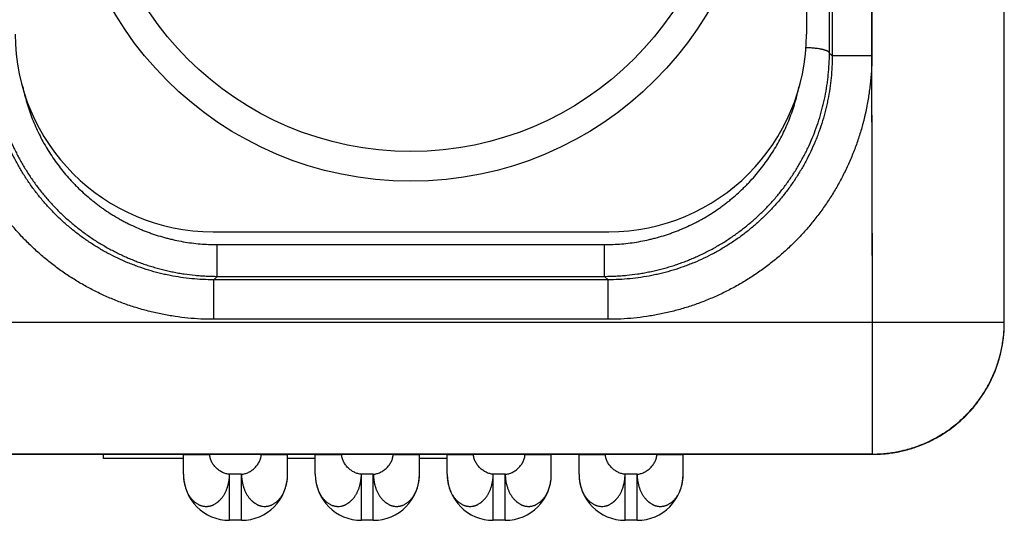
# Model space of a CAD drawing. Header units: inches. Extents: x 0 to 22, y 0 to 17.
# Tile 49 of 56: x 14.8 to 15.6, y 12.1 to 12.5. Entities that reach past the tile are written whole.
import ezdxf

# ---------------------------------------------------------------- set-up
doc = ezdxf.new("R2010")
doc.units = ezdxf.units.IN
doc.header["$LTSCALE"] = 1.21
doc.header["$MEASUREMENT"] = 0
doc.layers.get('0').update_dxf_attribs({"linetype": 'CONTINUOUS'})

msp = doc.modelspace()

# ---------------------------------------------------------------- linework, layer by layer
at = {"color": 6, "linetype": 'Continuous'}
for p, q in [((15.58089, 12.25609), (15.58089, 14.91539)), ((15.43089, 12.91502), (15.43089, 12.47502)), ((15.4805, 12.45851), (15.48089, 12.9101)), ((15.45038, 12.90011), (15.45038, 12.45851)), ((15.48037, 12.90011), (15.4805, 12.45851)), ((15.44829, 12.46059), (15.44853, 12.52596)), ((15.44829, 12.46059), (15.45038, 12.45851)), ((15.48037, 12.45851), (15.45038, 12.45851)), ((15.48089, 12.25629), (15.4805, 12.45851)), ((15.48088, 12.27915), (15.4805, 12.45851)), ((14.98089, 12.32502), (15.28089, 12.32502)), ((14.98401, 12.31524), (15.27778, 12.31524)), ((14.98401, 12.29116), (14.98401, 12.31524)), ((15.27778, 12.29116), (15.27778, 12.31524)), ((14.98138, 12.28853), (14.98401, 12.29116)), ((14.98401, 12.29116), (15.27778, 12.29116)), ((15.27778, 12.29116), (15.28041, 12.28853)), ((15.28041, 12.28853), (14.98138, 12.28853)), ((14.98138, 12.25854), (14.98138, 12.28853)), ((15.28041, 12.25854), (15.28041, 12.28853)), ((14.68089, 12.25629), (15.58089, 12.25629)), ((15.28041, 12.25854), (14.98138, 12.25854)), ((15.48089, 12.15609), (15.48089, 12.25629)), ((15.58089, 12.25609), (15.56699, 12.25609)), ((15.58087, 12.25393), (15.58089, 12.25609)), ((15.57139, 12.21354), (15.57269, 12.21642)), ((15.57269, 12.21641), (15.57389, 12.21932)), ((15.5516, 12.18537), (15.55379, 12.18763)), ((15.54463, 12.17902), (15.54702, 12.18107)), ((15.54934, 12.18318), (15.5516, 12.18537)), ((15.52056, 12.16428), (15.52343, 12.16558)), ((15.52342, 12.16558), (15.52626, 12.16696)), ((15.48089, 12.1563), (14.78089, 12.1563)), ((14.78089, 12.15619), (15.48089, 12.15609)), ((14.89789, 12.15302), (14.89789, 12.15618)), ((14.95839, 12.14102), (14.95839, 12.15602)), ((15.01739, 12.15602), (15.01739, 12.15616)), ((15.01739, 12.15602), (15.03739, 12.15602)), ((15.03739, 12.14102), (15.03739, 12.15615)), ((15.05839, 12.14102), (15.05839, 12.15615)), ((15.05839, 12.15602), (15.07839, 12.15602)), ((15.07839, 12.15602), (15.07839, 12.15615)), ((15.11739, 12.15602), (15.11739, 12.15614)), ((15.11739, 12.15602), (15.13739, 12.15602)), ((15.13739, 12.14102), (15.13739, 12.15614)), ((15.15839, 12.14102), (15.15839, 12.15614)), ((15.15839, 12.15602), (15.17839, 12.15602)), ((15.17839, 12.15602), (15.17839, 12.15613)), ((15.21739, 12.15602), (15.21739, 12.15613)), ((15.21739, 12.15602), (15.23739, 12.15602)), ((15.23739, 12.14102), (15.23739, 12.15612)), ((15.25839, 12.14102), (15.25839, 12.15612)), ((15.25839, 12.15602), (15.27839, 12.15602)), ((15.27839, 12.15602), (15.27839, 12.15612)), ((15.33739, 12.14102), (15.33739, 12.15602)), ((15.48089, 12.15609), (15.48089, 12.15609)), ((15.49022, 12.15652), (15.49335, 12.15686)), ((15.49645, 12.1573), (15.49956, 12.15784)), ((15.49955, 12.15784), (15.50264, 12.15848)), ((15.50263, 12.15848), (15.5057, 12.15921)), ((15.50569, 12.15921), (15.50873, 12.16004)), ((15.50873, 12.16004), (15.51174, 12.16096)), ((14.95839, 12.15302), (14.89789, 12.15302)), ((15.05839, 12.15302), (15.03739, 12.15302)), ((15.15839, 12.15302), (15.13739, 12.15302)), ((15.00239, 12.14102), (14.99339, 12.14102)), ((14.99339, 12.10602), (14.99339, 12.14102)), ((15.00239, 12.10602), (15.00239, 12.14102)), ((15.10239, 12.14102), (15.09339, 12.14102)), ((15.09339, 12.10602), (15.09339, 12.14102)), ((15.10239, 12.10602), (15.10239, 12.14102)), ((15.20239, 12.14102), (15.19339, 12.14102)), ((15.19339, 12.10602), (15.19339, 12.14102)), ((15.20239, 12.10602), (15.20239, 12.14102)), ((15.30239, 12.14102), (15.29339, 12.14102)), ((15.29339, 12.10602), (15.29339, 12.14102)), ((15.30239, 12.10602), (15.30239, 12.14102)), ((15.00239, 12.10602), (14.99339, 12.10602)), ((15.10239, 12.10602), (15.09339, 12.10602)), ((15.20239, 12.10602), (15.19339, 12.10602)), ((15.30239, 12.10602), (15.29339, 12.10602))]:
    msp.add_line(p, q, dxfattribs=at)
at = {"color": 7, "linetype": 'Continuous'}
for p, q in [((14.95839, 12.15602), (14.95839, 12.15617)), ((14.95839, 12.15602), (14.97839, 12.15602)), ((14.97839, 12.15602), (14.97839, 12.15616)), ((15.31739, 12.15602), (15.31739, 12.15611)), ((15.31739, 12.15602), (15.33739, 12.15602)), ((15.33739, 12.15602), (15.33739, 12.15611))]:
    msp.add_line(p, q, dxfattribs=at)
at = {"color": 6, "linetype": 'Continuous'}
for points in [[(15.58012, 12.24363), (15.58046, 12.24675), (15.5807, 12.24989), (15.58085, 12.25303), (15.58087, 12.25393)], [(15.57777, 12.23127), (15.5785, 12.23434), (15.57914, 12.23742), (15.57967, 12.24051), (15.58012, 12.24364)], [(15.57777, 12.23128), (15.5785, 12.23434), (15.57914, 12.23742), (15.57968, 12.24052)], [(15.57389, 12.21931), (15.575, 12.22225), (15.57602, 12.22523), (15.57694, 12.22824), (15.57777, 12.23128)], [(15.57389, 12.21932), (15.575, 12.22226), (15.57602, 12.22524), (15.57694, 12.22825)], [(15.56698, 12.2052), (15.56854, 12.20793), (15.57001, 12.21072), (15.5714, 12.21355)], [(15.56699, 12.20521), (15.56854, 12.20794), (15.57002, 12.21072)], [(15.55992, 12.1948), (15.5618, 12.19732), (15.56361, 12.19989), (15.56534, 12.20252), (15.56699, 12.20521)], [(15.55992, 12.19481), (15.56181, 12.19732), (15.56362, 12.1999), (15.56534, 12.20253)], [(15.55379, 12.18762), (15.55591, 12.18995), (15.55795, 12.19234), (15.55992, 12.19481)], [(15.55379, 12.18763), (15.55591, 12.18996), (15.55795, 12.19235)], [(15.53444, 12.17163), (15.53707, 12.17335), (15.53965, 12.17516), (15.54216, 12.17705), (15.54463, 12.17902)], [(15.54462, 12.17902), (15.54701, 12.18106), (15.54935, 12.18318)], [(15.52625, 12.16696), (15.52903, 12.16843), (15.53176, 12.16999), (15.53445, 12.17163)], [(15.53445, 12.17163), (15.53708, 12.17336), (15.53965, 12.17517), (15.54217, 12.17706)], [(15.51173, 12.16096), (15.51471, 12.16197), (15.51765, 12.16308), (15.52056, 12.16429)], [(15.52626, 12.16696), (15.52904, 12.16843), (15.53177, 12.16999)], [(15.48089, 12.15609), (15.48394, 12.15613), (15.48708, 12.15628), (15.49021, 12.15652), (15.49334, 12.15686), (15.49646, 12.1573)], [(15.48091, 12.15609), (15.48394, 12.15613), (15.48709, 12.15628), (15.49022, 12.15652)], [(15.51174, 12.16096), (15.51472, 12.16198), (15.51766, 12.16309)]]:
    msp.add_lwpolyline(points, dxfattribs=at)
for radius in [0.26172, 0.2391]:
    msp.add_circle((15.13089, 12.62502), radius, dxfattribs=at)
for centre, radius, start, end in [((14.98089, 12.47502), 0.15, 180, 270), ((15.28089, 12.47502), 0.15, 270, 360), ((14.99339, 12.14102), 0.035, 180, 270), ((15.00239, 12.14102), 0.035, 270, 360), ((15.09339, 12.14102), 0.035, 180, 270), ((15.10239, 12.14102), 0.035, 270, 360), ((15.19339, 12.14102), 0.035, 180, 270), ((15.20239, 12.14102), 0.035, 270, 360), ((15.29339, 12.14102), 0.035, 180, 270), ((15.30239, 12.14102), 0.035, 270, 360)]:
    msp.add_arc(centre, radius, start, end, dxfattribs=at)
for points, knots in [([(15.44829, 12.46059), (15.44829, 12.46062), (15.44828, 12.46069), (15.44826, 12.46078), (15.44822, 12.46087), (15.44818, 12.46097), (15.44812, 12.46106), (15.44803, 12.46119), (15.44789, 12.46135), (15.44768, 12.46153), (15.44743, 12.46171), (15.44715, 12.46189), (15.44682, 12.46207), (15.44645, 12.46224), (15.44605, 12.46241), (15.44561, 12.46258), (15.44513, 12.46274), (15.44461, 12.4629), (15.44406, 12.46305), (15.44348, 12.46319), (15.44287, 12.46334), (15.44222, 12.46347), (15.44155, 12.4636), (15.44084, 12.46373), (15.43986, 12.46388), (15.43856, 12.46406), (15.43695, 12.46425), (15.43525, 12.4644), (15.4335, 12.46452), (15.43171, 12.4646), (15.4305, 12.46464), (15.42989, 12.46465)], [0, 0, 0, 0, 0.004865, 0.009839, 0.014977, 0.020326, 0.025928, 0.031818, 0.044569, 0.058772, 0.074549, 0.091985, 0.111135, 0.132032, 0.154682, 0.179066, 0.205153, 0.23291, 0.262295, 0.293267, 0.325778, 0.359783, 0.395226, 0.43204, 0.470152, 0.549981, 0.634125, 0.721985, 0.812845, 0.905819, 1, 1, 1, 1]), ([(14.98138, 12.25854), (14.97811, 12.25854), (14.97157, 12.2587), (14.96178, 12.25942), (14.95204, 12.26062), (14.94398, 12.26202), (14.93758, 12.26337), (14.93121, 12.26488), (14.92333, 12.26706), (14.91556, 12.26963), (14.90942, 12.27191), (14.90334, 12.27434), (14.89586, 12.27765), (14.88855, 12.28133), (14.88282, 12.28449), (14.87858, 12.28696), (14.8744, 12.28953), (14.86891, 12.2931), (14.86222, 12.29782), (14.85576, 12.30285), (14.85075, 12.30707), (14.84585, 12.3114), (14.83992, 12.31705), (14.83428, 12.32298), (14.82994, 12.32788), (14.82678, 12.33164), (14.82371, 12.33547), (14.81975, 12.34068), (14.81504, 12.34737), (14.80978, 12.35567), (14.80494, 12.36422), (14.80127, 12.37153), (14.79854, 12.37748), (14.79661, 12.38199), (14.79478, 12.38655), (14.79307, 12.39115), (14.79147, 12.39579), (14.78999, 12.40047), (14.78885, 12.4044), (14.788, 12.40756), (14.78739, 12.40994), (14.78681, 12.41232), (14.78627, 12.41471), (14.78575, 12.41711), (14.78477, 12.42192), (14.78394, 12.42675), (14.78325, 12.43161), (14.78293, 12.43404), (14.78268, 12.43607), (14.7825, 12.4377), (14.78232, 12.43933), (14.78212, 12.44136), (14.78191, 12.44381), (14.78172, 12.44625), (14.78151, 12.44952), (14.78133, 12.4536), (14.78128, 12.45687), (14.78128, 12.45851)], [0, 0, 0, 0, 0.031228, 0.062465, 0.093704, 0.124945, 0.140567, 0.15619, 0.187436, 0.218684, 0.23431, 0.249937, 0.281189, 0.312442, 0.328071, 0.343699, 0.359328, 0.374957, 0.406214, 0.437471, 0.453101, 0.468731, 0.499989, 0.531247, 0.546877, 0.562507, 0.578138, 0.593768, 0.625025, 0.65628, 0.687533, 0.718785, 0.734413, 0.750042, 0.765671, 0.7813, 0.796928, 0.812555, 0.828179, 0.83599, 0.843801, 0.851611, 0.85942, 0.867229, 0.875038, 0.906276, 0.914087, 0.9219, 0.929712, 0.933619, 0.937525, 0.945338, 0.953151, 0.960962, 0.968772, 0.984388, 1, 1, 1, 1]), ([(14.98138, 12.28853), (14.9786, 12.28853), (14.97304, 12.28867), (14.96472, 12.28928), (14.95644, 12.2903), (14.94959, 12.29149), (14.94415, 12.29264), (14.93874, 12.29392), (14.93203, 12.29578), (14.92543, 12.29796), (14.92022, 12.29989), (14.91505, 12.30196), (14.90869, 12.30478), (14.90248, 12.3079), (14.8976, 12.31059), (14.894, 12.31269), (14.89044, 12.31487), (14.88694, 12.31715), (14.8835, 12.31951), (14.88012, 12.32196), (14.8768, 12.32448), (14.87245, 12.32796), (14.86719, 12.3325), (14.86215, 12.3373), (14.85826, 12.34128), (14.85542, 12.34434), (14.85266, 12.34747), (14.84997, 12.35066), (14.84736, 12.35392), (14.84399, 12.35835), (14.83999, 12.36404), (14.83552, 12.37109), (14.83141, 12.37835), (14.82766, 12.38581), (14.82484, 12.39217), (14.82277, 12.39734), (14.82083, 12.40255), (14.81865, 12.40916), (14.8168, 12.41586), (14.81552, 12.42127), (14.81437, 12.42671), (14.81318, 12.43356), (14.81216, 12.44185), (14.81154, 12.45017), (14.81141, 12.45573), (14.81141, 12.45851)], [0, 0, 0, 0, 0.031228, 0.062466, 0.093705, 0.124946, 0.140568, 0.156191, 0.187437, 0.218686, 0.234313, 0.249939, 0.281192, 0.312445, 0.328074, 0.343703, 0.359332, 0.374961, 0.390591, 0.406221, 0.42185, 0.43748, 0.468738, 0.499997, 0.515627, 0.531258, 0.546888, 0.562518, 0.578148, 0.593778, 0.625035, 0.656292, 0.687547, 0.718801, 0.750054, 0.765681, 0.781308, 0.812557, 0.843804, 0.859427, 0.87505, 0.906291, 0.937532, 0.968771, 1, 1, 1, 1]), ([(14.81349, 12.46059), (14.8135, 12.45784), (14.81366, 12.45232), (14.81418, 12.44545), (14.81481, 12.43997), (14.81556, 12.43451), (14.81676, 12.42772), (14.8186, 12.41964), (14.82082, 12.41166), (14.82344, 12.4038), (14.82644, 12.39607), (14.82925, 12.38975), (14.83168, 12.38479), (14.83424, 12.37988), (14.83766, 12.37385), (14.84137, 12.368), (14.84451, 12.36344), (14.84776, 12.35894), (14.85203, 12.35347), (14.85657, 12.34822), (14.86035, 12.34415), (14.86423, 12.34017), (14.86927, 12.33537), (14.87454, 12.33082), (14.87888, 12.32734), (14.88332, 12.32396), (14.88902, 12.31995), (14.89608, 12.31546), (14.90337, 12.31133), (14.90961, 12.30819), (14.91468, 12.30585), (14.91854, 12.3042), (14.92243, 12.30264), (14.92636, 12.30117), (14.93033, 12.29981), (14.93433, 12.29853), (14.93836, 12.29736), (14.94242, 12.29629), (14.9465, 12.29532), (14.95061, 12.29444), (14.95474, 12.29367), (14.96027, 12.29278), (14.96583, 12.29209), (14.97142, 12.29161), (14.97701, 12.29126), (14.98121, 12.29116), (14.98401, 12.29116)], [0, 0, 0, 0, 0.030972, 0.061963, 0.077465, 0.092967, 0.123975, 0.154991, 0.18602, 0.217067, 0.248131, 0.279215, 0.294765, 0.310321, 0.341446, 0.372593, 0.388176, 0.403765, 0.43496, 0.466178, 0.481798, 0.497423, 0.528689, 0.55998, 0.575635, 0.591296, 0.622633, 0.653992, 0.685373, 0.716773, 0.732481, 0.748194, 0.763912, 0.779633, 0.795358, 0.811086, 0.826818, 0.842553, 0.85829, 0.874031, 0.889773, 0.905517, 0.937007, 0.952755, 0.968505, 1, 1, 1, 1]), ([(15.27778, 12.29116), (15.28058, 12.29116), (15.28478, 12.29126), (15.29037, 12.29161), (15.29595, 12.29209), (15.30152, 12.29278), (15.30705, 12.29367), (15.31118, 12.29444), (15.31528, 12.29532), (15.31937, 12.29629), (15.32343, 12.29736), (15.32746, 12.29853), (15.33146, 12.29981), (15.33543, 12.30117), (15.33936, 12.30264), (15.34325, 12.3042), (15.3471, 12.30585), (15.35218, 12.30818), (15.35717, 12.3107), (15.36206, 12.3134), (15.36688, 12.31621), (15.37277, 12.31995), (15.37847, 12.32396), (15.3829, 12.32734), (15.38725, 12.33082), (15.39147, 12.33446), (15.39554, 12.33825), (15.39853, 12.34116), (15.40144, 12.34415), (15.40522, 12.34822), (15.40885, 12.35242), (15.41232, 12.35675), (15.41484, 12.36007), (15.41728, 12.36344), (15.42042, 12.368), (15.42413, 12.37385), (15.42755, 12.37988), (15.43011, 12.38479), (15.43254, 12.38975), (15.43535, 12.39607), (15.43835, 12.4038), (15.44097, 12.41166), (15.44319, 12.41964), (15.44503, 12.42772), (15.44622, 12.43451), (15.44698, 12.43997), (15.4476, 12.44545), (15.44813, 12.45232), (15.44828, 12.45784), (15.44829, 12.46059)], [0, 0, 0, 0, 0.031495, 0.047244, 0.062993, 0.094482, 0.110226, 0.125968, 0.141708, 0.157446, 0.17318, 0.188912, 0.20464, 0.220365, 0.236086, 0.251803, 0.267516, 0.283224, 0.314624, 0.330318, 0.346006, 0.377365, 0.408702, 0.424363, 0.440018, 0.471308, 0.486945, 0.502577, 0.518202, 0.533821, 0.565039, 0.580641, 0.596236, 0.611825, 0.627409, 0.658556, 0.689681, 0.705236, 0.720787, 0.75187, 0.782934, 0.81398, 0.84501, 0.876026, 0.907033, 0.922536, 0.938037, 0.969028, 1, 1, 1, 1]), ([(15.45038, 12.45851), (15.45038, 12.45573), (15.45024, 12.45017), (15.44963, 12.44185), (15.44861, 12.43356), (15.44742, 12.42671), (15.44627, 12.42127), (15.44499, 12.41586), (15.44313, 12.40916), (15.44095, 12.40255), (15.43902, 12.39734), (15.43695, 12.39217), (15.43413, 12.38581), (15.43038, 12.37835), (15.42627, 12.37109), (15.4218, 12.36404), (15.4178, 12.35835), (15.41443, 12.35392), (15.41182, 12.35066), (15.40913, 12.34747), (15.40637, 12.34434), (15.40353, 12.34128), (15.39964, 12.3373), (15.3946, 12.3325), (15.38933, 12.32796), (15.38499, 12.32448), (15.38167, 12.32196), (15.37829, 12.31951), (15.37484, 12.31715), (15.37135, 12.31487), (15.36779, 12.31269), (15.36419, 12.31059), (15.35931, 12.3079), (15.3531, 12.30478), (15.34674, 12.30196), (15.34157, 12.29989), (15.33636, 12.29796), (15.32975, 12.29578), (15.32305, 12.29392), (15.31764, 12.29264), (15.3122, 12.29149), (15.30535, 12.2903), (15.29706, 12.28928), (15.28874, 12.28867), (15.28318, 12.28853), (15.28041, 12.28853)], [0, 0, 0, 0, 0.031229, 0.062468, 0.093709, 0.12495, 0.140573, 0.156196, 0.187443, 0.218692, 0.234319, 0.249946, 0.281199, 0.312453, 0.343708, 0.374965, 0.406222, 0.421852, 0.437482, 0.453112, 0.468742, 0.484373, 0.500003, 0.531262, 0.56252, 0.57815, 0.593779, 0.609409, 0.625039, 0.640668, 0.656297, 0.671926, 0.687555, 0.718808, 0.750061, 0.765687, 0.781314, 0.812563, 0.843809, 0.859432, 0.875054, 0.906295, 0.937534, 0.968772, 1, 1, 1, 1]), ([(15.4805, 12.45851), (15.4805, 12.45687), (15.48045, 12.4536), (15.48028, 12.44952), (15.48007, 12.44625), (15.47988, 12.44381), (15.47967, 12.44136), (15.47947, 12.43933), (15.47929, 12.4377), (15.47911, 12.43607), (15.47886, 12.43404), (15.47854, 12.43161), (15.47785, 12.42675), (15.47702, 12.42192), (15.47604, 12.41711), (15.47552, 12.41471), (15.47498, 12.41232), (15.4744, 12.40994), (15.47379, 12.40756), (15.47294, 12.4044), (15.4718, 12.40047), (15.47032, 12.39579), (15.46872, 12.39115), (15.46701, 12.38655), (15.46518, 12.38199), (15.46325, 12.37748), (15.46052, 12.37153), (15.45684, 12.36422), (15.45201, 12.35567), (15.44675, 12.34737), (15.44204, 12.34068), (15.43808, 12.33547), (15.43501, 12.33164), (15.43185, 12.32788), (15.42751, 12.32298), (15.42187, 12.31705), (15.41594, 12.3114), (15.41103, 12.30707), (15.40603, 12.30285), (15.39957, 12.29782), (15.39288, 12.2931), (15.38739, 12.28953), (15.38321, 12.28696), (15.37897, 12.28449), (15.37324, 12.28133), (15.36593, 12.27765), (15.35844, 12.27434), (15.35237, 12.27191), (15.34623, 12.26963), (15.33846, 12.26706), (15.33058, 12.26488), (15.32421, 12.26337), (15.31781, 12.26202), (15.30975, 12.26062), (15.3, 12.25942), (15.29022, 12.2587), (15.28368, 12.25854), (15.28041, 12.25854)], [0, 0, 0, 0, 0.015612, 0.031228, 0.039038, 0.046849, 0.054662, 0.062475, 0.066381, 0.070288, 0.0781, 0.085913, 0.093724, 0.124962, 0.132771, 0.14058, 0.148389, 0.156199, 0.16401, 0.171821, 0.187445, 0.203072, 0.2187, 0.234329, 0.249958, 0.265587, 0.281215, 0.312467, 0.34372, 0.374975, 0.406232, 0.421862, 0.437493, 0.453123, 0.468753, 0.500011, 0.531269, 0.546899, 0.562529, 0.593786, 0.625043, 0.640672, 0.656301, 0.671929, 0.687558, 0.718811, 0.750063, 0.76569, 0.781316, 0.812564, 0.84381, 0.859433, 0.875055, 0.906296, 0.937535, 0.968772, 1, 1, 1, 1]), ([(14.83656, 12.43511), (14.83699, 12.43303), (14.83793, 12.4289), (14.83961, 12.42276), (14.84155, 12.4167), (14.84375, 12.41072), (14.8462, 12.40484), (14.8489, 12.39906), (14.85185, 12.3934), (14.85504, 12.38787), (14.85846, 12.38247), (14.86211, 12.37722), (14.86599, 12.37212), (14.87008, 12.36719), (14.87367, 12.36323), (14.87664, 12.36015), (14.87967, 12.35714), (14.88359, 12.35349), (14.88766, 12.35), (14.89101, 12.34732), (14.89356, 12.34537), (14.89616, 12.34346), (14.89968, 12.341), (14.90327, 12.33865), (14.90694, 12.33641), (14.90973, 12.33479), (14.91256, 12.33323), (14.91637, 12.33124), (14.92122, 12.32889), (14.92616, 12.32675), (14.93017, 12.32517), (14.9332, 12.32405), (14.93626, 12.32299), (14.94036, 12.32167), (14.94451, 12.32048), (14.9487, 12.31942), (14.95291, 12.31845), (14.95821, 12.31742), (14.96461, 12.31644), (14.97106, 12.31575), (14.97753, 12.31533), (14.98185, 12.31524), (14.98401, 12.31524)], [0, 0, 0, 0, 0.030913, 0.061839, 0.092781, 0.123743, 0.154724, 0.185726, 0.216749, 0.247796, 0.278867, 0.309963, 0.341085, 0.372233, 0.403407, 0.419005, 0.43461, 0.465838, 0.497092, 0.51273, 0.528374, 0.544025, 0.559682, 0.591014, 0.60669, 0.622371, 0.638059, 0.653752, 0.685153, 0.716575, 0.732294, 0.748018, 0.763745, 0.779477, 0.810951, 0.826694, 0.84244, 0.873938, 0.905445, 0.93696, 0.968481, 1, 1, 1, 1]), ([(15.27778, 12.31524), (15.27994, 12.31524), (15.28426, 12.31533), (15.29073, 12.31575), (15.29717, 12.31644), (15.30358, 12.31742), (15.30888, 12.31845), (15.31309, 12.31942), (15.31727, 12.32048), (15.32142, 12.32167), (15.32553, 12.32299), (15.32858, 12.32405), (15.33161, 12.32517), (15.33562, 12.32675), (15.34057, 12.32889), (15.34541, 12.33123), (15.34922, 12.33323), (15.35299, 12.33531), (15.35761, 12.33805), (15.3621, 12.34099), (15.36562, 12.34346), (15.36822, 12.34536), (15.37077, 12.34732), (15.37411, 12.35), (15.37819, 12.35348), (15.3821, 12.35713), (15.38514, 12.36014), (15.38811, 12.36322), (15.39169, 12.36718), (15.39579, 12.37211), (15.39966, 12.3772), (15.40332, 12.38245), (15.40674, 12.38785), (15.40993, 12.39338), (15.41288, 12.39904), (15.41558, 12.40482), (15.41803, 12.4107), (15.42023, 12.41668), (15.42185, 12.42173), (15.42301, 12.42581), (15.42408, 12.42991), (15.42479, 12.43301), (15.42522, 12.43509)], [0, 0, 0, 0, 0.031519, 0.06304, 0.094554, 0.126061, 0.15756, 0.173306, 0.189048, 0.220522, 0.236254, 0.251981, 0.267705, 0.283424, 0.314845, 0.346246, 0.361939, 0.377627, 0.408983, 0.440314, 0.455971, 0.471622, 0.487266, 0.502904, 0.534158, 0.565386, 0.580991, 0.596589, 0.627764, 0.658912, 0.690034, 0.72113, 0.752201, 0.783248, 0.814272, 0.845274, 0.876255, 0.907216, 0.938159, 0.953625, 0.969087, 1, 1, 1, 1]), ([(15.48089, 12.1563), (15.48253, 12.1563), (15.4858, 12.15638), (15.49069, 12.15674), (15.49557, 12.15734), (15.4996, 12.15804), (15.50281, 12.15872), (15.50599, 12.15948), (15.50994, 12.16057), (15.5146, 12.16211), (15.51918, 12.16388), (15.52367, 12.16586), (15.52805, 12.16807), (15.53232, 12.17049), (15.53647, 12.17312), (15.53982, 12.17547), (15.54242, 12.17746), (15.54498, 12.1795), (15.54808, 12.18217), (15.55163, 12.18556), (15.55502, 12.18911), (15.55769, 12.19221), (15.55974, 12.19477), (15.56172, 12.19737), (15.56407, 12.20072), (15.5667, 12.20486), (15.56912, 12.20914), (15.57133, 12.21352), (15.57332, 12.21801), (15.57509, 12.22259), (15.57663, 12.22725), (15.57772, 12.23119), (15.57847, 12.23438), (15.57915, 12.23758), (15.57985, 12.24161), (15.58045, 12.24649), (15.58081, 12.25138), (15.58089, 12.25465), (15.58089, 12.25629)], [0, 0, 0, 0, 0.031209, 0.062454, 0.093721, 0.124996, 0.140633, 0.156268, 0.187526, 0.218777, 0.250024, 0.281269, 0.312517, 0.343767, 0.375019, 0.406271, 0.421898, 0.437524, 0.468774, 0.500024, 0.531274, 0.562523, 0.578149, 0.593775, 0.625026, 0.656275, 0.687523, 0.718768, 0.750011, 0.781254, 0.812501, 0.843755, 0.859387, 0.875022, 0.906293, 0.937555, 0.968796, 1, 1, 1, 1]), ([(15.48089, 12.15609), (15.48251, 12.15609), (15.48573, 12.15617), (15.49056, 12.15652), (15.49537, 12.1571), (15.50014, 12.15792), (15.50487, 12.15896), (15.50954, 12.16024), (15.51415, 12.16173), (15.51867, 12.16345), (15.52311, 12.16539), (15.52745, 12.16754), (15.53168, 12.1699), (15.5358, 12.17246), (15.53978, 12.17521), (15.54362, 12.17816), (15.54732, 12.18128), (15.55087, 12.18459), (15.55425, 12.18806), (15.55745, 12.19169), (15.55997, 12.19484), (15.5619, 12.19743), (15.56376, 12.20007), (15.56597, 12.20345), (15.56801, 12.20693), (15.56954, 12.20978), (15.571, 12.21265), (15.57269, 12.21632), (15.5742, 12.22006), (15.57531, 12.22309), (15.57633, 12.22615), (15.57748, 12.23002), (15.57863, 12.23473), (15.57955, 12.23948), (15.58023, 12.24427), (15.58069, 12.24909), (15.58084, 12.25232), (15.58087, 12.25393)], [0, 0, 0, 0, 0.031233, 0.062475, 0.093717, 0.12496, 0.156204, 0.187451, 0.2187, 0.249951, 0.281202, 0.312455, 0.343708, 0.374963, 0.406218, 0.437474, 0.46873, 0.499986, 0.531243, 0.562499, 0.593755, 0.609384, 0.625013, 0.656269, 0.687523, 0.703151, 0.718779, 0.750032, 0.781283, 0.79691, 0.812536, 0.843785, 0.875031, 0.906275, 0.937518, 0.968761, 1, 1, 1, 1]), ([(14.99339, 12.14102), (14.99317, 12.14102), (14.99272, 12.14104), (14.99181, 12.14114), (14.99067, 12.14137), (14.98932, 12.1418), (14.988, 12.14237), (14.98671, 12.14307), (14.98547, 12.14389), (14.98429, 12.14482), (14.98318, 12.14584), (14.98216, 12.14694), (14.98123, 12.14812), (14.98041, 12.14935), (14.97971, 12.15063), (14.97914, 12.15195), (14.97872, 12.1533), (14.9785, 12.15443), (14.97841, 12.15534), (14.97839, 12.15579), (14.97839, 12.15602)], [0, 0, 0, 0, 0.029311, 0.058854, 0.118757, 0.179907, 0.242306, 0.305828, 0.370256, 0.435305, 0.500656, 0.565967, 0.630904, 0.695153, 0.758449, 0.820597, 0.881506, 0.941222, 0.970709, 1, 1, 1, 1]), ([(15.00239, 12.14102), (15.00262, 12.14102), (15.00307, 12.14105), (15.00398, 12.14117), (15.00512, 12.14141), (15.00646, 12.14186), (15.00779, 12.14244), (15.00907, 12.14314), (15.01031, 12.14396), (15.01149, 12.14488), (15.0126, 12.1459), (15.01363, 12.14699), (15.01456, 12.14816), (15.01538, 12.14938), (15.01608, 12.15066), (15.01665, 12.15197), (15.017, 12.15308), (15.0172, 12.15399), (15.01731, 12.15466), (15.01738, 12.15534), (15.01739, 12.15579), (15.01739, 12.15602)], [0, 0, 0, 0, 0.029386, 0.059035, 0.119203, 0.180634, 0.243282, 0.306991, 0.371527, 0.4366, 0.50189, 0.567068, 0.631812, 0.69583, 0.758882, 0.820802, 0.881534, 0.911486, 0.941186, 0.970674, 1, 1, 1, 1]), ([(15.09339, 12.14102), (15.09317, 12.14102), (15.09272, 12.14105), (15.09181, 12.14117), (15.09067, 12.14141), (15.08932, 12.14186), (15.088, 12.14244), (15.08671, 12.14314), (15.08547, 12.14396), (15.08429, 12.14488), (15.08319, 12.1459), (15.08216, 12.14699), (15.08123, 12.14816), (15.08041, 12.14938), (15.07971, 12.15066), (15.07914, 12.15197), (15.07879, 12.15308), (15.07859, 12.15399), (15.07848, 12.15466), (15.07841, 12.15534), (15.07839, 12.15579), (15.07839, 12.15602)], [0, 0, 0, 0, 0.029386, 0.059035, 0.119203, 0.180634, 0.243282, 0.306991, 0.371527, 0.4366, 0.50189, 0.567068, 0.631812, 0.69583, 0.758882, 0.820802, 0.881534, 0.911486, 0.941186, 0.970674, 1, 1, 1, 1]), ([(15.10239, 12.14102), (15.10262, 12.14102), (15.10307, 12.14105), (15.10398, 12.14117), (15.10512, 12.14141), (15.10646, 12.14186), (15.10779, 12.14244), (15.10907, 12.14314), (15.11031, 12.14396), (15.11149, 12.14488), (15.1126, 12.1459), (15.11363, 12.14699), (15.11456, 12.14816), (15.11538, 12.14938), (15.11608, 12.15066), (15.11665, 12.15197), (15.117, 12.15308), (15.1172, 12.15399), (15.11731, 12.15466), (15.11738, 12.15534), (15.11739, 12.15579), (15.11739, 12.15602)], [0, 0, 0, 0, 0.029386, 0.059035, 0.119203, 0.180634, 0.243282, 0.306991, 0.371527, 0.4366, 0.50189, 0.567068, 0.631812, 0.69583, 0.758882, 0.820802, 0.881534, 0.911486, 0.941186, 0.970674, 1, 1, 1, 1]), ([(15.19339, 12.14102), (15.19317, 12.14102), (15.19272, 12.14105), (15.19181, 12.14117), (15.19067, 12.14141), (15.18932, 12.14186), (15.188, 12.14244), (15.18671, 12.14314), (15.18547, 12.14396), (15.18429, 12.14488), (15.18319, 12.1459), (15.18216, 12.14699), (15.18123, 12.14816), (15.18041, 12.14938), (15.17971, 12.15066), (15.17914, 12.15197), (15.17879, 12.15308), (15.17859, 12.15399), (15.17848, 12.15466), (15.17841, 12.15534), (15.17839, 12.15579), (15.17839, 12.15602)], [0, 0, 0, 0, 0.029386, 0.059035, 0.119203, 0.180634, 0.243282, 0.306991, 0.371527, 0.4366, 0.50189, 0.567068, 0.631812, 0.69583, 0.758882, 0.820802, 0.881534, 0.911486, 0.941186, 0.970674, 1, 1, 1, 1]), ([(15.20239, 12.14102), (15.20262, 12.14102), (15.20307, 12.14104), (15.20398, 12.14114), (15.20512, 12.14137), (15.20647, 12.1418), (15.20779, 12.14237), (15.20908, 12.14307), (15.21032, 12.14389), (15.2115, 12.14482), (15.2126, 12.14584), (15.21363, 12.14694), (15.21456, 12.14812), (15.21538, 12.14935), (15.21608, 12.15063), (15.21665, 12.15195), (15.21707, 12.1533), (15.21729, 12.15443), (15.21738, 12.15534), (15.21739, 12.15579), (15.21739, 12.15602)], [0, 0, 0, 0, 0.029311, 0.058854, 0.118757, 0.179907, 0.242306, 0.305828, 0.370256, 0.435305, 0.500656, 0.565967, 0.630904, 0.695153, 0.758449, 0.820597, 0.881506, 0.941222, 0.970709, 1, 1, 1, 1]), ([(15.29339, 12.14102), (15.29317, 12.14102), (15.29272, 12.14105), (15.29181, 12.14117), (15.29067, 12.14141), (15.28932, 12.14186), (15.288, 12.14244), (15.28671, 12.14314), (15.28547, 12.14396), (15.28429, 12.14488), (15.28319, 12.1459), (15.28216, 12.14699), (15.28123, 12.14816), (15.28041, 12.14938), (15.27971, 12.15066), (15.27914, 12.15197), (15.27879, 12.15308), (15.27859, 12.15399), (15.27848, 12.15466), (15.27841, 12.15534), (15.27839, 12.15579), (15.27839, 12.15602)], [0, 0, 0, 0, 0.029386, 0.059035, 0.119203, 0.180634, 0.243282, 0.306991, 0.371527, 0.4366, 0.50189, 0.567068, 0.631812, 0.69583, 0.758882, 0.820802, 0.881534, 0.911486, 0.941186, 0.970674, 1, 1, 1, 1]), ([(15.30239, 12.14102), (15.30262, 12.14102), (15.30307, 12.14105), (15.30398, 12.14117), (15.30512, 12.14141), (15.30646, 12.14186), (15.30779, 12.14244), (15.30907, 12.14314), (15.31031, 12.14396), (15.31149, 12.14488), (15.3126, 12.1459), (15.31363, 12.14699), (15.31456, 12.14816), (15.31538, 12.14938), (15.31608, 12.15066), (15.31665, 12.15197), (15.317, 12.15308), (15.3172, 12.15399), (15.31731, 12.15466), (15.31738, 12.15534), (15.31739, 12.15579), (15.31739, 12.15602)], [0, 0, 0, 0, 0.029386, 0.059035, 0.119203, 0.180634, 0.243282, 0.306991, 0.371527, 0.4366, 0.50189, 0.567068, 0.631812, 0.69583, 0.758882, 0.820802, 0.881534, 0.911486, 0.941186, 0.970674, 1, 1, 1, 1]), ([(14.95839, 12.14102), (14.95839, 12.14022), (14.95844, 12.13901), (14.95857, 12.13742), (14.95872, 12.13623), (14.9589, 12.13506), (14.95913, 12.1339), (14.95939, 12.13276), (14.9597, 12.13164), (14.96004, 12.13054), (14.96042, 12.12946), (14.96084, 12.12842), (14.96129, 12.1274), (14.96178, 12.12642), (14.9623, 12.12547), (14.96286, 12.12457), (14.96344, 12.1237), (14.96405, 12.12288), (14.96469, 12.12211), (14.96535, 12.12138), (14.96604, 12.1207), (14.96664, 12.12016), (14.96713, 12.11976), (14.96763, 12.11937), (14.96826, 12.11892), (14.96905, 12.11842), (14.96971, 12.11805), (14.97025, 12.11778), (14.97066, 12.1176), (14.97107, 12.11743), (14.97162, 12.11722), (14.9723, 12.11701), (14.97314, 12.11681), (14.97398, 12.11667), (14.97483, 12.11659), (14.97568, 12.11656), (14.97654, 12.11659), (14.9774, 12.11667), (14.97825, 12.11681), (14.97895, 12.11698), (14.97951, 12.11714), (14.97993, 12.11728), (14.98034, 12.11743), (14.98075, 12.1176), (14.98116, 12.11778), (14.98169, 12.11805), (14.98235, 12.11842), (14.98313, 12.11891), (14.98376, 12.11937), (14.98426, 12.11975), (14.98463, 12.12005), (14.985, 12.12037), (14.98548, 12.1208), (14.98608, 12.12138), (14.98677, 12.12211), (14.98743, 12.12288), (14.98807, 12.1237), (14.98867, 12.12457), (14.98924, 12.12548), (14.98978, 12.12642), (14.99028, 12.12741), (14.99075, 12.12842), (14.99132, 12.12982), (14.99196, 12.13164), (14.99246, 12.13352), (14.99278, 12.13506), (14.99299, 12.13623), (14.99316, 12.13742), (14.99332, 12.13901), (14.99338, 12.14021), (14.99339, 12.14102)], [0, 0, 0, 0, 0.036269, 0.054369, 0.072406, 0.090354, 0.108185, 0.125881, 0.143427, 0.160806, 0.178006, 0.195014, 0.211812, 0.228375, 0.244681, 0.260705, 0.276429, 0.291841, 0.306968, 0.321843, 0.336501, 0.350976, 0.358157, 0.3653, 0.379463, 0.393439, 0.407202, 0.414, 0.42074, 0.42742, 0.43404, 0.447128, 0.460067, 0.472922, 0.48575, 0.498603, 0.511518, 0.524498, 0.537544, 0.550661, 0.557252, 0.563866, 0.570506, 0.577177, 0.583885, 0.590637, 0.604288, 0.618165, 0.632291, 0.639452, 0.64668, 0.653974, 0.661333, 0.676241, 0.691401, 0.70681, 0.722469, 0.738384, 0.754552, 0.770964, 0.78761, 0.804476, 0.821546, 0.856235, 0.891582, 0.909469, 0.92747, 0.945555, 0.963691, 1, 1, 1, 1]), ([(15.00239, 12.14102), (15.00242, 12.14021), (15.00249, 12.13901), (15.00266, 12.13742), (15.00282, 12.13623), (15.00299, 12.13525), (15.00314, 12.13448), (15.00331, 12.13371), (15.00354, 12.13276), (15.00386, 12.13164), (15.00421, 12.13054), (15.00461, 12.12946), (15.00504, 12.12842), (15.0055, 12.1274), (15.006, 12.12642), (15.00654, 12.12547), (15.00711, 12.12456), (15.00771, 12.1237), (15.00835, 12.12288), (15.00902, 12.12211), (15.00971, 12.12138), (15.01031, 12.12081), (15.0108, 12.12037), (15.01117, 12.12006), (15.01154, 12.11976), (15.01191, 12.11947), (15.01229, 12.11919), (15.0128, 12.11883), (15.01344, 12.11842), (15.0141, 12.11805), (15.01463, 12.11778), (15.01504, 12.1176), (15.01545, 12.11743), (15.01586, 12.11727), (15.01627, 12.11714), (15.01683, 12.11698), (15.01754, 12.11681), (15.01867, 12.11663), (15.01982, 12.11656), (15.02096, 12.11659), (15.02181, 12.11667), (15.02265, 12.11681), (15.02349, 12.11701), (15.02418, 12.11723), (15.02472, 12.11743), (15.02527, 12.11766), (15.02595, 12.11798), (15.02674, 12.11842), (15.02752, 12.11891), (15.02828, 12.11946), (15.02902, 12.12005), (15.02974, 12.12069), (15.03043, 12.12138), (15.0311, 12.12211), (15.03174, 12.12288), (15.03235, 12.12371), (15.03293, 12.12457), (15.03349, 12.12548), (15.03401, 12.12642), (15.0345, 12.12741), (15.03495, 12.12842), (15.03537, 12.12947), (15.03575, 12.13054), (15.03609, 12.13164), (15.03639, 12.13276), (15.03666, 12.1339), (15.03688, 12.13506), (15.03707, 12.13623), (15.03721, 12.13742), (15.03735, 12.13901), (15.03739, 12.14022), (15.03739, 12.14102)], [0, 0, 0, 0, 0.036317, 0.054449, 0.072521, 0.090506, 0.099459, 0.108381, 0.126128, 0.14373, 0.161172, 0.178438, 0.195516, 0.212387, 0.229037, 0.24545, 0.261616, 0.27753, 0.293191, 0.308605, 0.323774, 0.338694, 0.346058, 0.353357, 0.360588, 0.367751, 0.374845, 0.381874, 0.395738, 0.409371, 0.416112, 0.422811, 0.429473, 0.436106, 0.442715, 0.449303, 0.462422, 0.475477, 0.501389, 0.514256, 0.527096, 0.539958, 0.552899, 0.565978, 0.572591, 0.57926, 0.592766, 0.606497, 0.620442, 0.634584, 0.648903, 0.663396, 0.678088, 0.693005, 0.708174, 0.723622, 0.739366, 0.755399, 0.771702, 0.788256, 0.805038, 0.822028, 0.839211, 0.856573, 0.874104, 0.891789, 0.909615, 0.927562, 0.945604, 0.963711, 1, 1, 1, 1]), ([(15.05839, 12.14102), (15.05839, 12.14022), (15.05844, 12.13901), (15.05857, 12.13742), (15.05872, 12.13623), (15.0589, 12.13506), (15.05913, 12.1339), (15.05939, 12.13276), (15.0597, 12.13164), (15.06004, 12.13054), (15.06042, 12.12947), (15.06084, 12.12842), (15.06129, 12.12741), (15.06178, 12.12642), (15.0623, 12.12548), (15.06285, 12.12457), (15.06344, 12.12371), (15.06405, 12.12288), (15.06469, 12.12211), (15.06535, 12.12138), (15.06605, 12.12069), (15.06676, 12.12005), (15.0675, 12.11946), (15.06827, 12.11891), (15.06905, 12.11842), (15.06984, 12.11798), (15.07052, 12.11766), (15.07107, 12.11743), (15.07161, 12.11723), (15.0723, 12.11701), (15.07314, 12.11681), (15.07398, 12.11667), (15.07483, 12.11659), (15.07597, 12.11656), (15.07711, 12.11663), (15.07825, 12.11681), (15.07896, 12.11698), (15.07951, 12.11714), (15.07993, 12.11727), (15.08034, 12.11743), (15.08075, 12.1176), (15.08115, 12.11778), (15.08169, 12.11805), (15.08235, 12.11842), (15.08299, 12.11883), (15.0835, 12.11919), (15.08387, 12.11947), (15.08425, 12.11976), (15.08462, 12.12006), (15.08499, 12.12037), (15.08548, 12.12081), (15.08607, 12.12138), (15.08677, 12.12211), (15.08744, 12.12288), (15.08807, 12.1237), (15.08868, 12.12456), (15.08925, 12.12547), (15.08978, 12.12642), (15.09028, 12.1274), (15.09075, 12.12842), (15.09118, 12.12946), (15.09157, 12.13054), (15.09193, 12.13164), (15.09225, 12.13276), (15.09248, 12.13371), (15.09265, 12.13448), (15.0928, 12.13525), (15.09297, 12.13623), (15.09313, 12.13742), (15.09329, 12.13901), (15.09337, 12.14021), (15.09339, 12.14102)], [0, 0, 0, 0, 0.036289, 0.054396, 0.072438, 0.090385, 0.108211, 0.125896, 0.143427, 0.160789, 0.177972, 0.194962, 0.211744, 0.228298, 0.244601, 0.260634, 0.276378, 0.291826, 0.306995, 0.321912, 0.336604, 0.351097, 0.365416, 0.379558, 0.393503, 0.407234, 0.42074, 0.427409, 0.434022, 0.447101, 0.460042, 0.472904, 0.485744, 0.498611, 0.524523, 0.537578, 0.550697, 0.557285, 0.563894, 0.570527, 0.577189, 0.583888, 0.590629, 0.604262, 0.618126, 0.625155, 0.632249, 0.639412, 0.646643, 0.653942, 0.661306, 0.676226, 0.691395, 0.706809, 0.72247, 0.738384, 0.75455, 0.770963, 0.787613, 0.804484, 0.821562, 0.838828, 0.85627, 0.873872, 0.891619, 0.900541, 0.909494, 0.927479, 0.945551, 0.963683, 1, 1, 1, 1]), ([(15.10239, 12.14102), (15.10242, 12.14021), (15.10249, 12.13901), (15.10266, 12.13742), (15.10282, 12.13623), (15.10299, 12.13525), (15.10314, 12.13448), (15.10331, 12.13371), (15.10354, 12.13276), (15.10386, 12.13164), (15.10421, 12.13054), (15.10461, 12.12946), (15.10504, 12.12842), (15.1055, 12.1274), (15.106, 12.12642), (15.10654, 12.12547), (15.10711, 12.12456), (15.10771, 12.1237), (15.10835, 12.12288), (15.10902, 12.12211), (15.10971, 12.12138), (15.11031, 12.12081), (15.1108, 12.12037), (15.11117, 12.12006), (15.11154, 12.11976), (15.11191, 12.11947), (15.11229, 12.11919), (15.1128, 12.11883), (15.11344, 12.11842), (15.1141, 12.11805), (15.11463, 12.11778), (15.11504, 12.1176), (15.11545, 12.11743), (15.11586, 12.11727), (15.11627, 12.11714), (15.11683, 12.11698), (15.11754, 12.11681), (15.11867, 12.11663), (15.11982, 12.11656), (15.12096, 12.11659), (15.12181, 12.11667), (15.12265, 12.11681), (15.12349, 12.11701), (15.12418, 12.11723), (15.12472, 12.11743), (15.12527, 12.11766), (15.12595, 12.11798), (15.12674, 12.11842), (15.12752, 12.11891), (15.12828, 12.11946), (15.12902, 12.12005), (15.12974, 12.12069), (15.13043, 12.12138), (15.1311, 12.12211), (15.13174, 12.12288), (15.13235, 12.12371), (15.13293, 12.12457), (15.13349, 12.12548), (15.13401, 12.12642), (15.1345, 12.12741), (15.13495, 12.12842), (15.13537, 12.12947), (15.13575, 12.13054), (15.13609, 12.13164), (15.13639, 12.13276), (15.13666, 12.1339), (15.13688, 12.13506), (15.13707, 12.13623), (15.13721, 12.13742), (15.13735, 12.13901), (15.13739, 12.14022), (15.13739, 12.14102)], [0, 0, 0, 0, 0.036317, 0.054449, 0.072521, 0.090506, 0.099459, 0.108381, 0.126128, 0.14373, 0.161172, 0.178438, 0.195516, 0.212387, 0.229037, 0.24545, 0.261616, 0.27753, 0.293191, 0.308605, 0.323774, 0.338694, 0.346058, 0.353357, 0.360588, 0.367751, 0.374845, 0.381874, 0.395738, 0.409371, 0.416112, 0.422811, 0.429473, 0.436106, 0.442715, 0.449303, 0.462422, 0.475477, 0.501389, 0.514256, 0.527096, 0.539958, 0.552899, 0.565978, 0.572591, 0.57926, 0.592766, 0.606497, 0.620442, 0.634584, 0.648903, 0.663396, 0.678088, 0.693005, 0.708174, 0.723622, 0.739366, 0.755399, 0.771702, 0.788256, 0.805038, 0.822028, 0.839211, 0.856573, 0.874104, 0.891789, 0.909615, 0.927562, 0.945604, 0.963711, 1, 1, 1, 1]), ([(15.15839, 12.14102), (15.15839, 12.14022), (15.15844, 12.13901), (15.15857, 12.13742), (15.15872, 12.13623), (15.1589, 12.13506), (15.15913, 12.1339), (15.15939, 12.13276), (15.1597, 12.13164), (15.16004, 12.13054), (15.16042, 12.12947), (15.16084, 12.12842), (15.16129, 12.12741), (15.16178, 12.12642), (15.1623, 12.12548), (15.16285, 12.12457), (15.16344, 12.12371), (15.16405, 12.12288), (15.16469, 12.12211), (15.16535, 12.12138), (15.16605, 12.12069), (15.16676, 12.12005), (15.1675, 12.11946), (15.16827, 12.11891), (15.16905, 12.11842), (15.16984, 12.11798), (15.17052, 12.11766), (15.17107, 12.11743), (15.17161, 12.11723), (15.1723, 12.11701), (15.17314, 12.11681), (15.17398, 12.11667), (15.17483, 12.11659), (15.17597, 12.11656), (15.17711, 12.11663), (15.17825, 12.11681), (15.17896, 12.11698), (15.17951, 12.11714), (15.17993, 12.11727), (15.18034, 12.11743), (15.18075, 12.1176), (15.18115, 12.11778), (15.18169, 12.11805), (15.18235, 12.11842), (15.18299, 12.11883), (15.1835, 12.11919), (15.18387, 12.11947), (15.18425, 12.11976), (15.18462, 12.12006), (15.18499, 12.12037), (15.18548, 12.12081), (15.18607, 12.12138), (15.18677, 12.12211), (15.18744, 12.12288), (15.18807, 12.1237), (15.18868, 12.12456), (15.18925, 12.12547), (15.18978, 12.12642), (15.19028, 12.1274), (15.19075, 12.12842), (15.19118, 12.12946), (15.19157, 12.13054), (15.19193, 12.13164), (15.19225, 12.13276), (15.19248, 12.13371), (15.19265, 12.13448), (15.1928, 12.13525), (15.19297, 12.13623), (15.19313, 12.13742), (15.19329, 12.13901), (15.19337, 12.14021), (15.19339, 12.14102)], [0, 0, 0, 0, 0.036289, 0.054396, 0.072438, 0.090385, 0.108211, 0.125896, 0.143427, 0.160789, 0.177972, 0.194962, 0.211744, 0.228298, 0.244601, 0.260634, 0.276378, 0.291826, 0.306995, 0.321912, 0.336604, 0.351097, 0.365416, 0.379558, 0.393503, 0.407234, 0.42074, 0.427409, 0.434022, 0.447101, 0.460042, 0.472904, 0.485744, 0.498611, 0.524523, 0.537578, 0.550697, 0.557285, 0.563894, 0.570527, 0.577189, 0.583888, 0.590629, 0.604262, 0.618126, 0.625155, 0.632249, 0.639412, 0.646643, 0.653942, 0.661306, 0.676226, 0.691395, 0.706809, 0.72247, 0.738384, 0.75455, 0.770963, 0.787613, 0.804484, 0.821562, 0.838828, 0.85627, 0.873872, 0.891619, 0.900541, 0.909494, 0.927479, 0.945551, 0.963683, 1, 1, 1, 1]), ([(15.20239, 12.14102), (15.2024, 12.14021), (15.20246, 12.13901), (15.20263, 12.13742), (15.2028, 12.13623), (15.203, 12.13506), (15.20333, 12.13352), (15.20383, 12.13164), (15.20446, 12.12982), (15.20504, 12.12842), (15.20551, 12.12741), (15.20601, 12.12642), (15.20655, 12.12548), (15.20712, 12.12457), (15.20772, 12.1237), (15.20835, 12.12288), (15.20902, 12.12211), (15.20971, 12.12138), (15.2103, 12.1208), (15.21079, 12.12037), (15.21116, 12.12005), (15.21153, 12.11975), (15.21203, 12.11937), (15.21266, 12.11891), (15.21343, 12.11842), (15.2141, 12.11805), (15.21463, 12.11778), (15.21504, 12.1176), (15.21545, 12.11743), (15.21586, 12.11728), (15.21628, 12.11714), (15.21683, 12.11698), (15.21754, 12.11681), (15.21839, 12.11667), (15.21925, 12.11659), (15.22011, 12.11656), (15.22096, 12.11659), (15.22181, 12.11667), (15.22265, 12.11681), (15.22348, 12.11701), (15.22417, 12.11722), (15.22472, 12.11743), (15.22513, 12.1176), (15.22553, 12.11778), (15.22607, 12.11805), (15.22674, 12.11842), (15.22752, 12.11892), (15.22816, 12.11937), (15.22865, 12.11976), (15.22914, 12.12016), (15.22974, 12.1207), (15.23044, 12.12138), (15.2311, 12.12211), (15.23174, 12.12288), (15.23235, 12.1237), (15.23293, 12.12457), (15.23349, 12.12547), (15.23401, 12.12642), (15.23449, 12.1274), (15.23495, 12.12842), (15.23537, 12.12946), (15.23575, 12.13054), (15.23609, 12.13164), (15.23639, 12.13276), (15.23666, 12.1339), (15.23688, 12.13506), (15.23707, 12.13623), (15.23721, 12.13742), (15.23735, 12.13901), (15.23739, 12.14022), (15.23739, 12.14102)], [0, 0, 0, 0, 0.036309, 0.054445, 0.07253, 0.090531, 0.108418, 0.143765, 0.178454, 0.195524, 0.21239, 0.229036, 0.245448, 0.261616, 0.277531, 0.29319, 0.308599, 0.323759, 0.338667, 0.346026, 0.35332, 0.360548, 0.367709, 0.381835, 0.395712, 0.409363, 0.416115, 0.422823, 0.429494, 0.436134, 0.442748, 0.449339, 0.462456, 0.475502, 0.488482, 0.501397, 0.51425, 0.527078, 0.539933, 0.552872, 0.56596, 0.57258, 0.57926, 0.586, 0.592798, 0.606561, 0.620537, 0.6347, 0.641843, 0.649024, 0.663499, 0.678157, 0.693032, 0.708159, 0.723571, 0.739295, 0.755319, 0.771625, 0.788188, 0.804986, 0.821994, 0.839194, 0.856573, 0.874119, 0.891815, 0.909646, 0.927594, 0.945631, 0.963731, 1, 1, 1, 1]), ([(15.25839, 12.14102), (15.25839, 12.14022), (15.25844, 12.13901), (15.25857, 12.13742), (15.25872, 12.13623), (15.2589, 12.13506), (15.25913, 12.1339), (15.25939, 12.13276), (15.2597, 12.13164), (15.26004, 12.13054), (15.26042, 12.12947), (15.26084, 12.12842), (15.26129, 12.12741), (15.26178, 12.12642), (15.2623, 12.12548), (15.26285, 12.12457), (15.26344, 12.12371), (15.26405, 12.12288), (15.26469, 12.12211), (15.26535, 12.12138), (15.26605, 12.12069), (15.26676, 12.12005), (15.2675, 12.11946), (15.26827, 12.11891), (15.26905, 12.11842), (15.26984, 12.11798), (15.27052, 12.11766), (15.27107, 12.11743), (15.27161, 12.11723), (15.2723, 12.11701), (15.27314, 12.11681), (15.27398, 12.11667), (15.27483, 12.11659), (15.27597, 12.11656), (15.27711, 12.11663), (15.27825, 12.11681), (15.27896, 12.11698), (15.27951, 12.11714), (15.27993, 12.11727), (15.28034, 12.11743), (15.28075, 12.1176), (15.28115, 12.11778), (15.28169, 12.11805), (15.28235, 12.11842), (15.28299, 12.11883), (15.2835, 12.11919), (15.28387, 12.11947), (15.28425, 12.11976), (15.28462, 12.12006), (15.28499, 12.12037), (15.28548, 12.12081), (15.28607, 12.12138), (15.28677, 12.12211), (15.28744, 12.12288), (15.28807, 12.1237), (15.28868, 12.12456), (15.28925, 12.12547), (15.28978, 12.12642), (15.29028, 12.1274), (15.29075, 12.12842), (15.29118, 12.12946), (15.29157, 12.13054), (15.29193, 12.13164), (15.29225, 12.13276), (15.29248, 12.13371), (15.29265, 12.13448), (15.2928, 12.13525), (15.29297, 12.13623), (15.29313, 12.13742), (15.29329, 12.13901), (15.29337, 12.14021), (15.29339, 12.14102)], [0, 0, 0, 0, 0.036289, 0.054396, 0.072438, 0.090385, 0.108211, 0.125896, 0.143427, 0.160789, 0.177972, 0.194962, 0.211744, 0.228298, 0.244601, 0.260634, 0.276378, 0.291826, 0.306995, 0.321912, 0.336604, 0.351097, 0.365416, 0.379558, 0.393503, 0.407234, 0.42074, 0.427409, 0.434022, 0.447101, 0.460042, 0.472904, 0.485744, 0.498611, 0.524523, 0.537578, 0.550697, 0.557285, 0.563894, 0.570527, 0.577189, 0.583888, 0.590629, 0.604262, 0.618126, 0.625155, 0.632249, 0.639412, 0.646643, 0.653942, 0.661306, 0.676226, 0.691395, 0.706809, 0.72247, 0.738384, 0.75455, 0.770963, 0.787613, 0.804484, 0.821562, 0.838828, 0.85627, 0.873872, 0.891619, 0.900541, 0.909494, 0.927479, 0.945551, 0.963683, 1, 1, 1, 1]), ([(15.30239, 12.14102), (15.30242, 12.14021), (15.30249, 12.13901), (15.30266, 12.13742), (15.30282, 12.13623), (15.30299, 12.13525), (15.30314, 12.13448), (15.30331, 12.13371), (15.30354, 12.13276), (15.30386, 12.13164), (15.30421, 12.13054), (15.30461, 12.12946), (15.30504, 12.12842), (15.3055, 12.1274), (15.306, 12.12642), (15.30654, 12.12547), (15.30711, 12.12456), (15.30771, 12.1237), (15.30835, 12.12288), (15.30902, 12.12211), (15.30971, 12.12138), (15.31031, 12.12081), (15.3108, 12.12037), (15.31117, 12.12006), (15.31154, 12.11976), (15.31191, 12.11947), (15.31229, 12.11919), (15.3128, 12.11883), (15.31344, 12.11842), (15.3141, 12.11805), (15.31463, 12.11778), (15.31504, 12.1176), (15.31545, 12.11743), (15.31586, 12.11727), (15.31627, 12.11714), (15.31683, 12.11698), (15.31754, 12.11681), (15.31867, 12.11663), (15.31982, 12.11656), (15.32096, 12.11659), (15.32181, 12.11667), (15.32265, 12.11681), (15.32349, 12.11701), (15.32418, 12.11723), (15.32472, 12.11743), (15.32527, 12.11766), (15.32595, 12.11798), (15.32674, 12.11842), (15.32752, 12.11891), (15.32828, 12.11946), (15.32902, 12.12005), (15.32974, 12.12069), (15.33043, 12.12138), (15.3311, 12.12211), (15.33174, 12.12288), (15.33235, 12.12371), (15.33293, 12.12457), (15.33349, 12.12548), (15.33401, 12.12642), (15.3345, 12.12741), (15.33495, 12.12842), (15.33537, 12.12947), (15.33575, 12.13054), (15.33609, 12.13164), (15.33639, 12.13276), (15.33666, 12.1339), (15.33688, 12.13506), (15.33707, 12.13623), (15.33721, 12.13742), (15.33735, 12.13901), (15.33739, 12.14022), (15.33739, 12.14102)], [0, 0, 0, 0, 0.036317, 0.054449, 0.072521, 0.090506, 0.099459, 0.108381, 0.126128, 0.14373, 0.161172, 0.178438, 0.195516, 0.212387, 0.229037, 0.24545, 0.261616, 0.27753, 0.293191, 0.308605, 0.323774, 0.338694, 0.346058, 0.353357, 0.360588, 0.367751, 0.374845, 0.381874, 0.395738, 0.409371, 0.416112, 0.422811, 0.429473, 0.436106, 0.442715, 0.449303, 0.462422, 0.475477, 0.501389, 0.514256, 0.527096, 0.539958, 0.552899, 0.565978, 0.572591, 0.57926, 0.592766, 0.606497, 0.620442, 0.634584, 0.648903, 0.663396, 0.678088, 0.693005, 0.708174, 0.723622, 0.739366, 0.755399, 0.771702, 0.788256, 0.805038, 0.822028, 0.839211, 0.856573, 0.874104, 0.891789, 0.909615, 0.927562, 0.945604, 0.963711, 1, 1, 1, 1])]:
    msp.add_open_spline(points, degree=3, knots=knots, dxfattribs=at)

doc.saveas('drawing.dxf')
